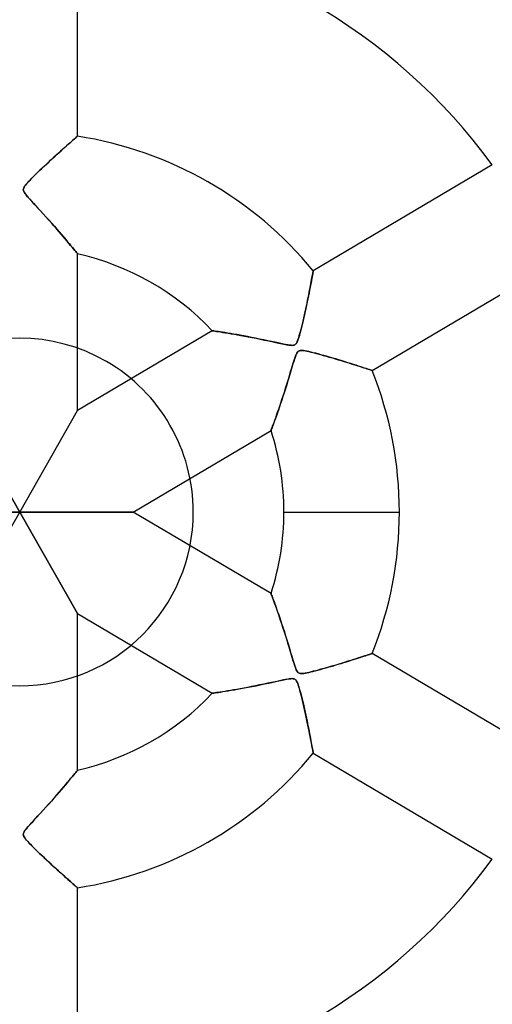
# Model space of a CAD drawing. Header units: millimetres. Extents: x -635 to 635, y -635 to 635.
# Tile 37 of 52: x 0 to 41, y -42 to 42. Entities that reach past the tile are written whole.
import ezdxf

# ---------------------------------------------------------------- set-up
doc = ezdxf.new("R2010")
doc.units = ezdxf.units.MM
doc.layers.add('HIDDEN', color=7, linetype='Continuous')
doc.layers.add('THICK', color=7, linetype='Continuous')

msp = doc.modelspace()

# ---------------------------------------------------------------- linework, layer by layer
at = {"layer": 'HIDDEN'}
for p, q in [((4.868, 32.318), (4.795, 32.255)), ((4.926, 32.368), (4.868, 32.318)), ((4.967, 32.403), (4.926, 32.368)), ((4.992, 32.425), (4.967, 32.403)), ((5, 32.432), (4.992, 32.425)), ((3.895, 31.467), (3.721, 31.313)), ((4.059, 31.612), (3.895, 31.467)), ((4.212, 31.747), (4.059, 31.612)), ((4.355, 31.872), (4.212, 31.747)), ((4.485, 31.986), (4.355, 31.872)), ((4.602, 32.088), (4.485, 31.986)), ((4.705, 32.178), (4.602, 32.088)), ((4.795, 32.255), (4.705, 32.178)), ((2.953, 30.619), (2.746, 30.429)), ((3.155, 30.803), (2.953, 30.619)), ((3.351, 30.98), (3.155, 30.803)), ((3.54, 31.15), (3.351, 30.98)), ((3.721, 31.313), (3.54, 31.15)), ((2.135, 29.86), (1.939, 29.675)), ((2.335, 30.048), (2.135, 29.86)), ((2.539, 30.238), (2.335, 30.048)), ((2.746, 30.429), (2.539, 30.238)), ((1.232, 28.99), (1.08, 28.838)), ((1.395, 29.15), (1.232, 28.99)), ((1.568, 29.319), (1.395, 29.15)), ((1.75, 29.494), (1.568, 29.319)), ((1.939, 29.675), (1.75, 29.494)), ((0.431, 28.115), (0.378, 28.03)), ((0.504, 28.213), (0.431, 28.115)), ((0.594, 28.322), (0.504, 28.213)), ((0.699, 28.44), (0.594, 28.322)), ((0.815, 28.565), (0.699, 28.44)), ((0.941, 28.696), (0.815, 28.565)), ((1.08, 28.838), (0.941, 28.696)), ((0.323, 27.888), (0.316, 27.821)), ((0.316, 27.821), (0.324, 27.753)), ((0.343, 27.956), (0.323, 27.888)), ((0.324, 27.753), (0.346, 27.681)), ((0.378, 28.03), (0.343, 27.956)), ((0.346, 27.681), (0.385, 27.602)), ((0.385, 27.602), (0.444, 27.509)), ((0.444, 27.509), (0.525, 27.401)), ((0.525, 27.401), (0.625, 27.279)), ((0.625, 27.279), (0.741, 27.144)), ((0.741, 27.144), (0.873, 26.998)), ((0.873, 26.998), (1.019, 26.837)), ((1.019, 26.837), (1.187, 26.655)), ((1.187, 26.655), (1.376, 26.45)), ((1.376, 26.45), (1.583, 26.226)), ((1.583, 26.226), (1.807, 25.983)), ((1.807, 25.983), (2.045, 25.723)), ((2.045, 25.723), (2.293, 25.451)), ((2.293, 25.451), (2.536, 25.181)), ((2.536, 25.181), (2.771, 24.918)), ((2.771, 24.918), (2.997, 24.662)), ((2.997, 24.662), (3.215, 24.414)), ((3.215, 24.414), (3.423, 24.175)), ((3.423, 24.175), (3.62, 23.946)), ((3.62, 23.946), (3.807, 23.727)), ((3.807, 23.727), (3.983, 23.52)), ((3.983, 23.52), (4.146, 23.325)), ((4.146, 23.325), (4.297, 23.144)), ((4.297, 23.144), (4.435, 22.977)), ((4.435, 22.977), (4.559, 22.826)), ((4.559, 22.826), (4.669, 22.691)), ((4.669, 22.691), (4.765, 22.573)), ((4.765, 22.573), (4.846, 22.473)), ((4.846, 22.473), (4.911, 22.392)), ((4.911, 22.392), (4.96, 22.331)), ((4.96, 22.331), (4.99, 22.294)), ((4.99, 22.294), (5, 22.281)), ((25.284, 20.337), (25.306, 20.457)), ((25.306, 20.457), (25.325, 20.562)), ((25.325, 20.562), (25.341, 20.65)), ((25.341, 20.65), (25.354, 20.721)), ((25.354, 20.721), (25.363, 20.772)), ((25.363, 20.772), (25.368, 20.803)), ((25.368, 20.803), (25.37, 20.813)), ((25.136, 19.546), (25.171, 19.726)), ((25.171, 19.726), (25.203, 19.897)), ((25.203, 19.897), (25.232, 20.056)), ((25.232, 20.056), (25.26, 20.203)), ((25.26, 20.203), (25.284, 20.337)), ((24.931, 18.512), (24.977, 18.736)), ((24.977, 18.736), (25.02, 18.952)), ((25.02, 18.952), (25.061, 19.159)), ((25.061, 19.159), (25.1, 19.357)), ((25.1, 19.357), (25.136, 19.546)), ((24.78, 17.79), (24.833, 18.038)), ((24.833, 18.038), (24.883, 18.279)), ((24.883, 18.279), (24.931, 18.512)), ((24.547, 16.74), (24.608, 17.006)), ((24.608, 17.006), (24.668, 17.274)), ((24.668, 17.274), (24.725, 17.535)), ((24.725, 17.535), (24.78, 17.79)), ((24.372, 16.005), (24.429, 16.238)), ((24.429, 16.238), (24.488, 16.484)), ((24.488, 16.484), (24.547, 16.74)), ((16.633, 15.646), (16.649, 15.643)), ((16.649, 15.643), (16.695, 15.637)), ((16.695, 15.637), (16.774, 15.626)), ((16.774, 15.626), (16.882, 15.61)), ((16.882, 15.61), (17.017, 15.59)), ((17.017, 15.59), (17.178, 15.566)), ((17.178, 15.566), (17.361, 15.538)), ((17.361, 15.538), (17.566, 15.506)), ((17.566, 15.506), (17.79, 15.471)), ((17.79, 15.471), (18.03, 15.432)), ((18.03, 15.432), (18.285, 15.389)), ((18.285, 15.389), (18.552, 15.344)), ((18.552, 15.344), (18.831, 15.295)), ((24.167, 15.224), (24.214, 15.393)), ((24.214, 15.393), (24.265, 15.581)), ((24.265, 15.581), (24.317, 15.785)), ((24.317, 15.785), (24.372, 16.005)), ((18.831, 15.295), (19.122, 15.242)), ((19.122, 15.242), (19.429, 15.186)), ((19.429, 15.186), (19.749, 15.125)), ((19.749, 15.125), (20.083, 15.06)), ((20.083, 15.06), (20.429, 14.992)), ((20.429, 14.992), (20.788, 14.919)), ((20.788, 14.919), (21.158, 14.842)), ((21.158, 14.842), (21.537, 14.762)), ((21.537, 14.762), (21.901, 14.684)), ((21.901, 14.684), (22.241, 14.61)), ((22.241, 14.61), (22.553, 14.543)), ((22.553, 14.543), (22.832, 14.486)), ((22.832, 14.486), (23.074, 14.439)), ((23.786, 14.434), (23.843, 14.476)), ((23.843, 14.476), (23.893, 14.532)), ((23.893, 14.532), (23.941, 14.606)), ((23.941, 14.606), (23.989, 14.703)), ((23.989, 14.703), (24.036, 14.816)), ((24.036, 14.816), (24.08, 14.941)), ((24.08, 14.941), (24.122, 15.074)), ((24.122, 15.074), (24.167, 15.224)), ((23.074, 14.439), (23.275, 14.406)), ((23.275, 14.406), (23.432, 14.387)), ((23.432, 14.387), (23.552, 14.382)), ((23.552, 14.382), (23.644, 14.388)), ((23.644, 14.388), (23.72, 14.405)), ((23.72, 14.405), (23.786, 14.434)), ((23.904, 13.621), (23.852, 13.496)), ((23.954, 13.719), (23.904, 13.621)), ((24.003, 13.793), (23.954, 13.719)), ((24.053, 13.849), (24.003, 13.793)), ((24.107, 13.89), (24.053, 13.849)), ((24.168, 13.918), (24.107, 13.89)), ((24.237, 13.936), (24.168, 13.918)), ((24.319, 13.943), (24.237, 13.936)), ((24.419, 13.941), (24.319, 13.943)), ((24.541, 13.928), (24.419, 13.941)), ((24.68, 13.906), (24.541, 13.928)), ((24.835, 13.876), (24.68, 13.906)), ((25.002, 13.839), (24.835, 13.876)), ((25.179, 13.797), (25.002, 13.839)), ((25.372, 13.75), (25.179, 13.797)), ((25.58, 13.697), (25.372, 13.75)), ((25.801, 13.638), (25.58, 13.697)), ((26.034, 13.575), (25.801, 13.638)), ((23.619, 12.784), (23.547, 12.547)), ((23.682, 12.992), (23.619, 12.784)), ((23.741, 13.179), (23.682, 12.992)), ((23.798, 13.348), (23.741, 13.179)), ((23.852, 13.496), (23.798, 13.348)), ((26.278, 13.508), (26.034, 13.575)), ((26.529, 13.437), (26.278, 13.508)), ((26.788, 13.363), (26.529, 13.437)), ((27.052, 13.286), (26.788, 13.363)), ((27.32, 13.207), (27.052, 13.286)), ((27.589, 13.126), (27.32, 13.207)), ((27.858, 13.045), (27.589, 13.126)), ((28.119, 12.964), (27.858, 13.045)), ((28.372, 12.886), (28.119, 12.964)), ((28.614, 12.81), (28.372, 12.886)), ((28.846, 12.736), (28.614, 12.81)), ((23.38, 11.987), (23.284, 11.671)), ((23.467, 12.28), (23.38, 11.987)), ((23.547, 12.547), (23.467, 12.28)), ((29.067, 12.666), (28.846, 12.736)), ((29.276, 12.598), (29.067, 12.666)), ((29.47, 12.535), (29.276, 12.598)), ((29.65, 12.476), (29.47, 12.535)), ((29.814, 12.422), (29.65, 12.476)), ((29.962, 12.373), (29.814, 12.422)), ((30.092, 12.33), (29.962, 12.373)), ((30.204, 12.292), (30.092, 12.33)), ((30.296, 12.261), (30.204, 12.292)), ((30.368, 12.237), (30.296, 12.261)), ((30.419, 12.219), (30.368, 12.237)), ((30.45, 12.209), (30.419, 12.219)), ((30.461, 12.205), (30.45, 12.209)), ((23.182, 11.334), (23.074, 10.982)), ((23.284, 11.671), (23.182, 11.334)), ((22.859, 10.299), (22.754, 9.974)), ((22.965, 10.636), (22.859, 10.299)), ((23.074, 10.982), (22.965, 10.636)), ((22.551, 9.36), (22.454, 9.073)), ((22.651, 9.661), (22.551, 9.36)), ((22.754, 9.974), (22.651, 9.661)), ((0, 0), (-5, 8.766)), ((0, 0), (5, 8.766)), ((22.272, 8.545), (22.188, 8.305)), ((22.361, 8.801), (22.272, 8.545)), ((22.454, 9.073), (22.361, 8.801)), ((21.968, 7.695), (21.908, 7.532)), ((22.035, 7.879), (21.968, 7.695)), ((22.108, 8.083), (22.035, 7.879)), ((22.188, 8.305), (22.108, 8.083)), ((21.729, 7.053), (21.723, 7.038)), ((21.746, 7.098), (21.729, 7.053)), ((21.773, 7.171), (21.746, 7.098)), ((21.81, 7.268), (21.773, 7.171)), ((21.855, 7.389), (21.81, 7.268)), ((21.908, 7.532), (21.855, 7.389)), ((0, 0), (-9.822, 0)), ((-5, -8.766), (0, 0)), ((0, 0), (5, -8.766)), ((0, 0), (9.822, 0)), ((22.835, 0), (32.815, 0)), ((15, 0), (15, 0)), ((21.723, -7.038), (21.729, -7.053)), ((21.729, -7.053), (21.746, -7.097)), ((21.746, -7.097), (21.774, -7.171)), ((21.774, -7.171), (21.812, -7.273)), ((21.812, -7.273), (21.86, -7.402)), ((21.86, -7.402), (21.916, -7.554)), ((21.916, -7.554), (21.98, -7.728)), ((21.98, -7.728), (22.051, -7.923)), ((22.051, -7.923), (22.128, -8.136)), ((22.128, -8.136), (22.209, -8.365)), ((22.209, -8.365), (22.295, -8.609)), ((22.295, -8.609), (22.383, -8.866)), ((22.383, -8.866), (22.475, -9.133)), ((22.475, -9.133), (22.569, -9.414)), ((22.569, -9.414), (22.667, -9.71)), ((22.667, -9.71), (22.768, -10.02)), ((22.768, -10.02), (22.873, -10.343)), ((22.873, -10.343), (22.979, -10.68)), ((22.979, -10.68), (23.088, -11.029)), ((23.088, -11.029), (23.199, -11.391)), ((23.199, -11.391), (23.312, -11.761)), ((23.312, -11.761), (23.419, -12.118)), ((23.419, -12.118), (23.518, -12.452)), ((23.518, -12.452), (23.61, -12.757)), ((28.661, -12.795), (28.862, -12.731)), ((28.862, -12.731), (29.054, -12.67)), ((29.054, -12.67), (29.238, -12.611)), ((29.238, -12.611), (29.412, -12.554)), ((29.412, -12.554), (29.577, -12.5)), ((29.577, -12.5), (29.731, -12.449)), ((29.731, -12.449), (29.873, -12.403)), ((29.873, -12.403), (30.002, -12.36)), ((30.002, -12.36), (30.118, -12.321)), ((30.118, -12.321), (30.219, -12.287)), ((30.219, -12.287), (30.304, -12.258)), ((30.304, -12.258), (30.372, -12.235)), ((30.372, -12.235), (30.421, -12.219)), ((30.421, -12.219), (30.451, -12.209)), ((30.451, -12.209), (30.461, -12.205)), ((23.61, -12.757), (23.693, -13.029)), ((23.693, -13.029), (23.769, -13.264)), ((23.769, -13.264), (23.837, -13.456)), ((23.837, -13.456), (23.896, -13.603)), ((25.767, -13.647), (25.998, -13.585)), ((25.998, -13.585), (26.242, -13.518)), ((26.242, -13.518), (26.495, -13.446)), ((26.495, -13.446), (26.757, -13.371)), ((26.757, -13.371), (27.021, -13.295)), ((27.021, -13.295), (27.278, -13.219)), ((27.278, -13.219), (27.528, -13.145)), ((27.528, -13.145), (27.771, -13.071)), ((27.771, -13.071), (28.006, -13)), ((28.006, -13), (28.233, -12.929)), ((28.233, -12.929), (28.451, -12.861)), ((28.451, -12.861), (28.661, -12.795)), ((23.162, -14.424), (22.987, -14.456)), ((23.318, -14.4), (23.162, -14.424)), ((23.452, -14.386), (23.318, -14.4)), ((23.562, -14.382), (23.452, -14.386)), ((23.65, -14.389), (23.562, -14.382)), ((23.723, -14.406), (23.65, -14.389)), ((23.785, -14.434), (23.723, -14.406)), ((23.84, -14.474), (23.785, -14.434)), ((23.896, -13.603), (23.949, -13.71)), ((23.949, -13.71), (23.999, -13.788)), ((23.999, -13.788), (24.051, -13.847)), ((24.051, -13.847), (24.108, -13.89)), ((24.108, -13.89), (24.172, -13.919)), ((24.172, -13.919), (24.245, -13.937)), ((24.245, -13.937), (24.333, -13.943)), ((24.333, -13.943), (24.441, -13.939)), ((24.441, -13.939), (24.563, -13.925)), ((24.563, -13.925), (24.693, -13.903)), ((24.693, -13.903), (24.83, -13.876)), ((24.83, -13.876), (24.983, -13.843)), ((24.983, -13.843), (25.154, -13.803)), ((25.154, -13.803), (25.343, -13.757)), ((25.343, -13.757), (25.548, -13.705)), ((25.548, -13.705), (25.767, -13.647)), ((19.066, -15.252), (18.768, -15.306)), ((19.378, -15.195), (19.066, -15.252)), ((19.702, -15.134), (19.378, -15.195)), ((20.038, -15.069), (19.702, -15.134)), ((20.384, -15.001), (20.038, -15.069)), ((20.739, -14.929), (20.384, -15.001)), ((21.1, -14.855), (20.739, -14.929)), ((21.445, -14.782), (21.1, -14.855)), ((21.768, -14.713), (21.445, -14.782)), ((22.066, -14.648), (21.768, -14.713)), ((22.338, -14.59), (22.066, -14.648)), ((22.581, -14.538), (22.338, -14.59)), ((22.794, -14.494), (22.581, -14.538)), ((22.987, -14.456), (22.794, -14.494)), ((23.888, -14.526), (23.84, -14.474)), ((23.934, -14.594), (23.888, -14.526)), ((23.98, -14.683), (23.934, -14.594)), ((24.028, -14.795), (23.98, -14.683)), ((24.075, -14.929), (24.028, -14.795)), ((24.124, -15.078), (24.075, -14.929)), ((24.172, -15.242), (24.124, -15.078)), ((24.221, -15.418), (24.172, -15.242)), ((16.649, -15.643), (16.633, -15.646)), ((16.697, -15.637), (16.649, -15.643)), ((16.773, -15.626), (16.697, -15.637)), ((16.876, -15.611), (16.773, -15.626)), ((17.004, -15.592), (16.876, -15.611)), ((17.154, -15.57), (17.004, -15.592)), ((17.327, -15.544), (17.154, -15.57)), ((17.52, -15.514), (17.327, -15.544)), ((17.734, -15.48), (17.52, -15.514)), ((17.967, -15.442), (17.734, -15.48)), ((18.217, -15.401), (17.967, -15.442)), ((18.485, -15.355), (18.217, -15.401)), ((18.768, -15.306), (18.485, -15.355)), ((24.272, -15.609), (24.221, -15.418)), ((24.325, -15.817), (24.272, -15.609)), ((24.381, -16.039), (24.325, -15.817)), ((24.438, -16.274), (24.381, -16.039)), ((24.496, -16.52), (24.438, -16.274)), ((24.555, -16.775), (24.496, -16.52)), ((24.615, -17.037), (24.555, -16.775)), ((24.675, -17.306), (24.615, -17.037)), ((24.735, -17.578), (24.675, -17.306)), ((24.794, -17.853), (24.735, -17.578)), ((24.852, -18.128), (24.794, -17.853)), ((24.907, -18.395), (24.852, -18.128)), ((24.96, -18.654), (24.907, -18.395)), ((25.01, -18.904), (24.96, -18.654)), ((25.058, -19.143), (25.01, -18.904)), ((25.102, -19.37), (25.058, -19.143)), ((25.144, -19.585), (25.102, -19.37)), ((25.182, -19.786), (25.144, -19.585)), ((25.217, -19.973), (25.182, -19.786)), ((25.249, -20.142), (25.217, -19.973)), ((25.277, -20.295), (25.249, -20.142)), ((25.301, -20.43), (25.277, -20.295)), ((25.322, -20.546), (25.301, -20.43)), ((25.34, -20.642), (25.322, -20.546)), ((25.353, -20.716), (25.34, -20.642)), ((25.363, -20.77), (25.353, -20.716)), ((25.368, -20.802), (25.363, -20.77)), ((25.37, -20.813), (25.368, -20.802)), ((4.537, -22.853), (4.405, -23.013)), ((4.654, -22.709), (4.537, -22.853)), ((4.757, -22.583), (4.654, -22.709)), ((4.843, -22.477), (4.757, -22.583)), ((4.911, -22.392), (4.843, -22.477)), ((4.961, -22.33), (4.911, -22.392)), ((4.99, -22.293), (4.961, -22.33)), ((5, -22.281), (4.99, -22.293)), ((3.763, -23.779), (3.579, -23.994)), ((3.939, -23.572), (3.763, -23.779)), ((4.105, -23.375), (3.939, -23.572)), ((4.261, -23.188), (4.105, -23.375)), ((4.405, -23.013), (4.261, -23.188)), ((3.181, -24.453), (2.966, -24.698)), ((3.386, -24.218), (3.181, -24.453)), ((3.579, -23.994), (3.386, -24.218)), ((2.259, -25.487), (2.005, -25.767)), ((2.505, -25.216), (2.259, -25.487)), ((2.74, -24.953), (2.505, -25.216)), ((2.966, -24.698), (2.74, -24.953)), ((1.49, -26.326), (1.254, -26.581)), ((1.743, -26.052), (1.49, -26.326)), ((2.005, -25.767), (1.743, -26.052)), ((0.846, -27.026), (0.683, -27.211)), ((1.038, -26.816), (0.846, -27.026)), ((1.254, -26.581), (1.038, -26.816)), ((0.324, -27.75), (0.316, -27.821)), ((0.316, -27.821), (0.323, -27.891)), ((0.323, -27.891), (0.346, -27.963)), ((0.349, -27.675), (0.324, -27.75)), ((0.346, -27.963), (0.385, -28.042)), ((0.39, -27.593), (0.349, -27.675)), ((0.385, -28.042), (0.444, -28.133)), ((0.456, -27.493), (0.39, -27.593)), ((0.552, -27.367), (0.456, -27.493)), ((0.683, -27.211), (0.552, -27.367)), ((0.444, -28.133), (0.518, -28.23)), ((0.518, -28.23), (0.603, -28.332)), ((0.603, -28.332), (0.696, -28.436)), ((0.696, -28.436), (0.802, -28.551)), ((0.802, -28.551), (0.924, -28.678)), ((0.924, -28.678), (1.059, -28.817)), ((1.059, -28.817), (1.208, -28.966)), ((1.208, -28.966), (1.369, -29.125)), ((1.369, -29.125), (1.541, -29.293)), ((1.541, -29.293), (1.723, -29.468)), ((1.723, -29.468), (1.913, -29.65)), ((1.913, -29.65), (2.111, -29.838)), ((2.111, -29.838), (2.311, -30.026)), ((2.311, -30.026), (2.507, -30.208)), ((2.507, -30.208), (2.699, -30.386)), ((2.699, -30.386), (2.885, -30.557)), ((2.885, -30.557), (3.067, -30.723)), ((3.067, -30.723), (3.243, -30.883)), ((3.243, -30.883), (3.413, -31.036)), ((3.413, -31.036), (3.577, -31.183)), ((3.577, -31.183), (3.734, -31.324)), ((3.734, -31.324), (3.885, -31.458)), ((3.885, -31.458), (4.029, -31.586)), ((4.029, -31.586), (4.167, -31.707)), ((4.167, -31.707), (4.297, -31.821)), ((4.297, -31.821), (4.418, -31.928)), ((4.418, -31.928), (4.531, -32.026)), ((4.531, -32.026), (4.634, -32.116)), ((4.634, -32.116), (4.726, -32.196)), ((4.726, -32.196), (4.807, -32.265)), ((4.807, -32.265), (4.875, -32.324)), ((4.875, -32.324), (4.929, -32.371)), ((4.929, -32.371), (4.968, -32.405)), ((4.968, -32.405), (4.992, -32.425)), ((4.992, -32.425), (5, -32.432))]:
    msp.add_line(p, q, dxfattribs=at)
for radius, start, end in [(556.5, 0, 179.99998), (552.5, 0, 180.00002), (500, 0, 179.99998), (222.6, 0, 180.00002), (202.448, 89.99998, 270.00002), (202.448, 270.00002, 89.99998), (194.775, 89.99998, 179.99998), (194.775, 0, 89.99998), (15, 0, 180.00002), (556.5, 179.99998, 0), (500, 179.99998, 0), (194.775, 179.99998, 270.00002), (194.775, 270.00002, 0), (552.5, 180.00002, 0), (222.6, 180.00002, 0), (15, 180.00002, 0)]:
    msp.add_arc((0, 0), radius, start, end, dxfattribs=at)
at = {"layer": 'THICK'}
for p, q in [((5, 32.432), (5, 50.413)), ((4.807, 32.265), (4.875, 32.324)), ((4.875, 32.324), (4.929, 32.371)), ((4.929, 32.371), (4.968, 32.405)), ((4.968, 32.405), (4.992, 32.425)), ((4.992, 32.425), (5, 32.432)), ((3.734, 31.324), (3.885, 31.458)), ((3.885, 31.458), (4.029, 31.586)), ((4.029, 31.586), (4.167, 31.707)), ((4.167, 31.707), (4.297, 31.821)), ((4.297, 31.821), (4.418, 31.928)), ((4.418, 31.928), (4.531, 32.026)), ((4.531, 32.026), (4.634, 32.116)), ((4.634, 32.116), (4.726, 32.196)), ((4.726, 32.196), (4.807, 32.265)), ((2.885, 30.557), (3.067, 30.723)), ((3.067, 30.723), (3.243, 30.883)), ((3.243, 30.883), (3.413, 31.036)), ((3.413, 31.036), (3.577, 31.183)), ((3.577, 31.183), (3.734, 31.324)), ((1.913, 29.65), (2.111, 29.838)), ((2.111, 29.838), (2.311, 30.026)), ((2.311, 30.026), (2.507, 30.208)), ((2.507, 30.208), (2.699, 30.386)), ((2.699, 30.386), (2.885, 30.557)), ((40.847, 29.966), (25.37, 20.813)), ((1.059, 28.817), (1.208, 28.966)), ((1.208, 28.966), (1.369, 29.125)), ((1.369, 29.125), (1.541, 29.293)), ((1.541, 29.293), (1.723, 29.468)), ((1.723, 29.468), (1.913, 29.65)), ((0.385, 28.042), (0.444, 28.133)), ((0.444, 28.133), (0.518, 28.23)), ((0.518, 28.23), (0.603, 28.332)), ((0.603, 28.332), (0.696, 28.436)), ((0.696, 28.436), (0.802, 28.551)), ((0.802, 28.551), (0.924, 28.678)), ((0.924, 28.678), (1.059, 28.817)), ((0.316, 27.821), (0.323, 27.891)), ((0.324, 27.75), (0.316, 27.821)), ((0.323, 27.891), (0.346, 27.963)), ((0.349, 27.675), (0.324, 27.75)), ((0.346, 27.963), (0.385, 28.042)), ((0.39, 27.593), (0.349, 27.675)), ((0.456, 27.493), (0.39, 27.593)), ((0.552, 27.367), (0.456, 27.493)), ((0.683, 27.211), (0.552, 27.367)), ((0.846, 27.026), (0.683, 27.211)), ((1.038, 26.816), (0.846, 27.026)), ((1.254, 26.581), (1.038, 26.816)), ((1.49, 26.326), (1.254, 26.581)), ((1.743, 26.052), (1.49, 26.326)), ((2.005, 25.767), (1.743, 26.052)), ((2.259, 25.487), (2.005, 25.767)), ((2.505, 25.216), (2.259, 25.487)), ((2.74, 24.953), (2.505, 25.216)), ((2.966, 24.698), (2.74, 24.953)), ((3.181, 24.453), (2.966, 24.698)), ((3.386, 24.218), (3.181, 24.453)), ((3.579, 23.994), (3.386, 24.218)), ((3.763, 23.779), (3.579, 23.994)), ((3.939, 23.572), (3.763, 23.779)), ((4.105, 23.375), (3.939, 23.572)), ((4.261, 23.188), (4.105, 23.375)), ((4.405, 23.013), (4.261, 23.188)), ((4.537, 22.853), (4.405, 23.013)), ((4.654, 22.709), (4.537, 22.853)), ((4.757, 22.583), (4.654, 22.709)), ((4.843, 22.477), (4.757, 22.583)), ((4.911, 22.392), (4.843, 22.477)), ((4.961, 22.33), (4.911, 22.392)), ((4.99, 22.293), (4.961, 22.33)), ((5, 22.281), (4.99, 22.293)), ((5, 8.766), (5, 22.281)), ((30.461, 12.205), (45.937, 21.358)), ((25.301, 20.43), (25.277, 20.295)), ((25.322, 20.546), (25.301, 20.43)), ((25.34, 20.642), (25.322, 20.546)), ((25.353, 20.716), (25.34, 20.642)), ((25.363, 20.77), (25.353, 20.716)), ((25.368, 20.802), (25.363, 20.77)), ((25.37, 20.813), (25.368, 20.802)), ((25.144, 19.585), (25.102, 19.37)), ((25.182, 19.786), (25.144, 19.585)), ((25.217, 19.973), (25.182, 19.786)), ((25.249, 20.142), (25.217, 19.973)), ((25.277, 20.295), (25.249, 20.142)), ((25.01, 18.904), (24.96, 18.654)), ((25.058, 19.143), (25.01, 18.904)), ((25.102, 19.37), (25.058, 19.143)), ((24.794, 17.853), (24.735, 17.578)), ((24.852, 18.128), (24.794, 17.853)), ((24.907, 18.395), (24.852, 18.128)), ((24.96, 18.654), (24.907, 18.395)), ((24.615, 17.037), (24.555, 16.775)), ((24.675, 17.306), (24.615, 17.037)), ((24.735, 17.578), (24.675, 17.306)), ((24.438, 16.274), (24.381, 16.039)), ((24.496, 16.52), (24.438, 16.274)), ((24.555, 16.775), (24.496, 16.52)), ((16.633, 15.646), (5, 8.766)), ((16.649, 15.643), (16.633, 15.646)), ((16.697, 15.637), (16.649, 15.643)), ((16.773, 15.626), (16.697, 15.637)), ((16.876, 15.611), (16.773, 15.626)), ((17.004, 15.592), (16.876, 15.611)), ((17.154, 15.57), (17.004, 15.592)), ((17.327, 15.544), (17.154, 15.57)), ((17.52, 15.514), (17.327, 15.544)), ((17.734, 15.48), (17.52, 15.514)), ((17.967, 15.442), (17.734, 15.48)), ((18.217, 15.401), (17.967, 15.442)), ((18.485, 15.355), (18.217, 15.401)), ((18.768, 15.306), (18.485, 15.355)), ((19.066, 15.252), (18.768, 15.306)), ((24.221, 15.418), (24.172, 15.242)), ((24.272, 15.609), (24.221, 15.418)), ((24.325, 15.817), (24.272, 15.609)), ((24.381, 16.039), (24.325, 15.817)), ((19.378, 15.195), (19.066, 15.252)), ((19.702, 15.134), (19.378, 15.195)), ((20.038, 15.069), (19.702, 15.134)), ((20.384, 15.001), (20.038, 15.069)), ((20.739, 14.929), (20.384, 15.001)), ((21.1, 14.855), (20.739, 14.929)), ((21.445, 14.782), (21.1, 14.855)), ((21.768, 14.713), (21.445, 14.782)), ((22.066, 14.648), (21.768, 14.713)), ((22.338, 14.59), (22.066, 14.648)), ((22.581, 14.538), (22.338, 14.59)), ((22.794, 14.494), (22.581, 14.538)), ((22.987, 14.456), (22.794, 14.494)), ((23.162, 14.424), (22.987, 14.456)), ((23.84, 14.474), (23.785, 14.434)), ((23.888, 14.526), (23.84, 14.474)), ((23.934, 14.594), (23.888, 14.526)), ((23.98, 14.683), (23.934, 14.594)), ((24.028, 14.795), (23.98, 14.683)), ((24.075, 14.929), (24.028, 14.795)), ((24.124, 15.078), (24.075, 14.929)), ((24.172, 15.242), (24.124, 15.078)), ((23.318, 14.4), (23.162, 14.424)), ((23.452, 14.386), (23.318, 14.4)), ((23.562, 14.382), (23.452, 14.386)), ((23.65, 14.389), (23.562, 14.382)), ((23.723, 14.406), (23.65, 14.389)), ((23.785, 14.434), (23.723, 14.406)), ((23.837, 13.456), (23.896, 13.603)), ((23.896, 13.603), (23.949, 13.71)), ((23.949, 13.71), (23.999, 13.788)), ((23.999, 13.788), (24.051, 13.847)), ((24.051, 13.847), (24.108, 13.89)), ((24.108, 13.89), (24.172, 13.919)), ((24.172, 13.919), (24.245, 13.937)), ((24.245, 13.937), (24.333, 13.943)), ((24.333, 13.943), (24.441, 13.939)), ((24.441, 13.939), (24.563, 13.925)), ((24.563, 13.925), (24.693, 13.903)), ((24.693, 13.903), (24.83, 13.876)), ((24.83, 13.876), (24.983, 13.843)), ((24.983, 13.843), (25.154, 13.803)), ((25.154, 13.803), (25.343, 13.757)), ((25.343, 13.757), (25.548, 13.705)), ((25.548, 13.705), (25.767, 13.647)), ((25.767, 13.647), (25.998, 13.585)), ((23.518, 12.452), (23.61, 12.757)), ((23.61, 12.757), (23.693, 13.029)), ((23.693, 13.029), (23.769, 13.264)), ((23.769, 13.264), (23.837, 13.456)), ((25.998, 13.585), (26.242, 13.518)), ((26.242, 13.518), (26.495, 13.446)), ((26.495, 13.446), (26.757, 13.371)), ((26.757, 13.371), (27.021, 13.295)), ((27.021, 13.295), (27.278, 13.219)), ((27.278, 13.219), (27.528, 13.145)), ((27.528, 13.145), (27.771, 13.071)), ((27.771, 13.071), (28.006, 13)), ((28.006, 13), (28.233, 12.929)), ((28.233, 12.929), (28.451, 12.861)), ((28.451, 12.861), (28.661, 12.795)), ((28.661, 12.795), (28.862, 12.731)), ((23.312, 11.761), (23.419, 12.118)), ((23.419, 12.118), (23.518, 12.452)), ((28.862, 12.731), (29.054, 12.67)), ((29.054, 12.67), (29.238, 12.611)), ((29.238, 12.611), (29.412, 12.554)), ((29.412, 12.554), (29.577, 12.5)), ((29.577, 12.5), (29.731, 12.449)), ((29.731, 12.449), (29.873, 12.403)), ((29.873, 12.403), (30.002, 12.36)), ((30.002, 12.36), (30.118, 12.321)), ((30.118, 12.321), (30.219, 12.287)), ((30.219, 12.287), (30.304, 12.258)), ((30.304, 12.258), (30.372, 12.235)), ((30.372, 12.235), (30.421, 12.219)), ((30.421, 12.219), (30.451, 12.209)), ((30.451, 12.209), (30.461, 12.205)), ((23.088, 11.029), (23.199, 11.391)), ((23.199, 11.391), (23.312, 11.761)), ((22.768, 10.02), (22.873, 10.343)), ((22.873, 10.343), (22.979, 10.68)), ((22.979, 10.68), (23.088, 11.029)), ((22.475, 9.133), (22.569, 9.414)), ((22.569, 9.414), (22.667, 9.71)), ((22.667, 9.71), (22.768, 10.02)), ((-5, 8.766), (0, 0)), ((0, 0), (5, 8.766)), ((22.209, 8.365), (22.295, 8.609)), ((22.295, 8.609), (22.383, 8.866)), ((22.383, 8.866), (22.475, 9.133)), ((21.916, 7.554), (21.98, 7.728)), ((21.98, 7.728), (22.051, 7.923)), ((22.051, 7.923), (22.128, 8.136)), ((22.128, 8.136), (22.209, 8.365)), ((9.822, 0), (21.723, 7.038)), ((21.723, 7.038), (21.729, 7.053)), ((21.729, 7.053), (21.746, 7.097)), ((21.746, 7.097), (21.774, 7.171)), ((21.774, 7.171), (21.812, 7.273)), ((21.812, 7.273), (21.86, 7.402)), ((21.86, 7.402), (21.916, 7.554)), ((-9.822, 0), (0, 0)), ((-5, -8.766), (0, 0)), ((9.822, 0), (0, 0)), ((5, -8.766), (0, 0)), ((21.723, -7.038), (9.822, 0)), ((22.835, 0), (32.815, 0)), ((21.729, -7.053), (21.723, -7.038)), ((21.746, -7.098), (21.729, -7.053)), ((21.773, -7.171), (21.746, -7.098)), ((21.81, -7.268), (21.773, -7.171)), ((21.855, -7.389), (21.81, -7.268)), ((21.908, -7.532), (21.855, -7.389)), ((21.968, -7.695), (21.908, -7.532)), ((22.035, -7.879), (21.968, -7.695)), ((22.108, -8.083), (22.035, -7.879)), ((22.188, -8.305), (22.108, -8.083)), ((22.272, -8.545), (22.188, -8.305)), ((5, -8.766), (16.633, -15.646)), ((5, -22.281), (5, -8.766)), ((22.361, -8.801), (22.272, -8.545)), ((22.454, -9.073), (22.361, -8.801)), ((22.551, -9.36), (22.454, -9.073)), ((22.651, -9.661), (22.551, -9.36)), ((22.754, -9.974), (22.651, -9.661)), ((22.859, -10.299), (22.754, -9.974)), ((22.965, -10.636), (22.859, -10.299)), ((23.074, -10.982), (22.965, -10.636)), ((23.182, -11.334), (23.074, -10.982)), ((23.284, -11.671), (23.182, -11.334)), ((23.38, -11.987), (23.284, -11.671)), ((23.467, -12.28), (23.38, -11.987)), ((23.547, -12.547), (23.467, -12.28)), ((23.619, -12.784), (23.547, -12.547)), ((28.846, -12.736), (28.614, -12.81)), ((29.067, -12.666), (28.846, -12.736)), ((29.276, -12.598), (29.067, -12.666)), ((29.47, -12.535), (29.276, -12.598)), ((29.65, -12.476), (29.47, -12.535)), ((29.814, -12.422), (29.65, -12.476)), ((29.962, -12.373), (29.814, -12.422)), ((30.092, -12.33), (29.962, -12.373)), ((30.204, -12.292), (30.092, -12.33)), ((30.296, -12.261), (30.204, -12.292)), ((30.368, -12.237), (30.296, -12.261)), ((30.419, -12.219), (30.368, -12.237)), ((30.45, -12.209), (30.419, -12.219)), ((30.461, -12.205), (30.45, -12.209)), ((45.937, -21.358), (30.461, -12.205)), ((23.682, -12.992), (23.619, -12.784)), ((23.741, -13.179), (23.682, -12.992)), ((23.798, -13.348), (23.741, -13.179)), ((23.852, -13.496), (23.798, -13.348)), ((23.904, -13.621), (23.852, -13.496)), ((26.034, -13.575), (25.801, -13.638)), ((26.278, -13.508), (26.034, -13.575)), ((26.529, -13.437), (26.278, -13.508)), ((26.788, -13.363), (26.529, -13.437)), ((27.052, -13.286), (26.788, -13.363)), ((27.32, -13.207), (27.052, -13.286)), ((27.589, -13.126), (27.32, -13.207)), ((27.858, -13.045), (27.589, -13.126)), ((28.119, -12.964), (27.858, -13.045)), ((28.372, -12.886), (28.119, -12.964)), ((28.614, -12.81), (28.372, -12.886)), ((22.832, -14.486), (23.074, -14.439)), ((23.074, -14.439), (23.275, -14.406)), ((23.275, -14.406), (23.432, -14.387)), ((23.432, -14.387), (23.552, -14.382)), ((23.552, -14.382), (23.644, -14.388)), ((23.644, -14.388), (23.72, -14.405)), ((23.72, -14.405), (23.786, -14.434)), ((23.786, -14.434), (23.843, -14.476)), ((23.954, -13.719), (23.904, -13.621)), ((24.003, -13.793), (23.954, -13.719)), ((24.053, -13.849), (24.003, -13.793)), ((24.107, -13.89), (24.053, -13.849)), ((24.168, -13.918), (24.107, -13.89)), ((24.237, -13.936), (24.168, -13.918)), ((24.319, -13.943), (24.237, -13.936)), ((24.419, -13.941), (24.319, -13.943)), ((24.541, -13.928), (24.419, -13.941)), ((24.68, -13.906), (24.541, -13.928)), ((24.835, -13.876), (24.68, -13.906)), ((25.002, -13.839), (24.835, -13.876)), ((25.179, -13.797), (25.002, -13.839)), ((25.372, -13.75), (25.179, -13.797)), ((25.58, -13.697), (25.372, -13.75)), ((25.801, -13.638), (25.58, -13.697)), ((18.552, -15.344), (18.831, -15.295)), ((18.831, -15.295), (19.122, -15.242)), ((19.122, -15.242), (19.429, -15.186)), ((19.429, -15.186), (19.749, -15.125)), ((19.749, -15.125), (20.083, -15.06)), ((20.083, -15.06), (20.429, -14.992)), ((20.429, -14.992), (20.788, -14.919)), ((20.788, -14.919), (21.158, -14.842)), ((21.158, -14.842), (21.537, -14.762)), ((21.537, -14.762), (21.901, -14.684)), ((21.901, -14.684), (22.241, -14.61)), ((22.241, -14.61), (22.553, -14.543)), ((22.553, -14.543), (22.832, -14.486)), ((23.843, -14.476), (23.893, -14.532)), ((23.893, -14.532), (23.941, -14.606)), ((23.941, -14.606), (23.989, -14.703)), ((23.989, -14.703), (24.036, -14.816)), ((24.036, -14.816), (24.08, -14.941)), ((24.08, -14.941), (24.122, -15.074)), ((24.122, -15.074), (24.167, -15.224)), ((24.167, -15.224), (24.214, -15.393)), ((16.633, -15.646), (16.649, -15.643)), ((16.649, -15.643), (16.695, -15.637)), ((16.695, -15.637), (16.774, -15.626)), ((16.774, -15.626), (16.882, -15.61)), ((16.882, -15.61), (17.017, -15.59)), ((17.017, -15.59), (17.178, -15.566)), ((17.178, -15.566), (17.361, -15.538)), ((17.361, -15.538), (17.566, -15.506)), ((17.566, -15.506), (17.79, -15.471)), ((17.79, -15.471), (18.03, -15.432)), ((18.03, -15.432), (18.285, -15.389)), ((18.285, -15.389), (18.552, -15.344)), ((24.214, -15.393), (24.265, -15.581)), ((24.265, -15.581), (24.317, -15.785)), ((24.317, -15.785), (24.372, -16.005)), ((24.372, -16.005), (24.429, -16.238)), ((24.429, -16.238), (24.488, -16.484)), ((24.488, -16.484), (24.547, -16.74)), ((24.547, -16.74), (24.608, -17.006)), ((24.608, -17.006), (24.668, -17.274)), ((24.668, -17.274), (24.725, -17.535)), ((24.725, -17.535), (24.78, -17.79)), ((24.78, -17.79), (24.833, -18.038)), ((24.833, -18.038), (24.883, -18.279)), ((24.883, -18.279), (24.931, -18.512)), ((24.931, -18.512), (24.977, -18.736)), ((24.977, -18.736), (25.02, -18.952)), ((25.02, -18.952), (25.061, -19.159)), ((25.061, -19.159), (25.1, -19.357)), ((25.1, -19.357), (25.136, -19.546)), ((25.136, -19.546), (25.171, -19.726)), ((25.171, -19.726), (25.203, -19.897)), ((25.203, -19.897), (25.232, -20.056)), ((25.232, -20.056), (25.26, -20.203)), ((25.26, -20.203), (25.284, -20.337)), ((25.284, -20.337), (25.306, -20.457)), ((25.306, -20.457), (25.325, -20.562)), ((25.325, -20.562), (25.341, -20.65)), ((25.341, -20.65), (25.354, -20.721)), ((25.354, -20.721), (25.363, -20.772)), ((25.363, -20.772), (25.368, -20.803)), ((25.368, -20.803), (25.37, -20.813)), ((25.37, -20.813), (40.847, -29.966)), ((4.435, -22.977), (4.559, -22.826)), ((4.559, -22.826), (4.669, -22.691)), ((4.669, -22.691), (4.765, -22.573)), ((4.765, -22.573), (4.846, -22.473)), ((4.846, -22.473), (4.911, -22.392)), ((4.911, -22.392), (4.96, -22.331)), ((4.96, -22.331), (4.99, -22.294)), ((4.99, -22.294), (5, -22.281)), ((3.62, -23.946), (3.807, -23.727)), ((3.807, -23.727), (3.983, -23.52)), ((3.983, -23.52), (4.146, -23.325)), ((4.146, -23.325), (4.297, -23.144)), ((4.297, -23.144), (4.435, -22.977)), ((2.997, -24.662), (3.215, -24.414)), ((3.215, -24.414), (3.423, -24.175)), ((3.423, -24.175), (3.62, -23.946)), ((2.045, -25.723), (2.293, -25.451)), ((2.293, -25.451), (2.536, -25.181)), ((2.536, -25.181), (2.771, -24.918)), ((2.771, -24.918), (2.997, -24.662)), ((1.376, -26.45), (1.583, -26.226)), ((1.583, -26.226), (1.807, -25.983)), ((1.807, -25.983), (2.045, -25.723)), ((0.625, -27.279), (0.741, -27.144)), ((0.741, -27.144), (0.873, -26.998)), ((0.873, -26.998), (1.019, -26.837)), ((1.019, -26.837), (1.187, -26.655)), ((1.187, -26.655), (1.376, -26.45)), ((0.316, -27.821), (0.324, -27.753)), ((0.323, -27.888), (0.316, -27.821)), ((0.343, -27.956), (0.323, -27.888)), ((0.324, -27.753), (0.346, -27.681)), ((0.378, -28.03), (0.343, -27.956)), ((0.346, -27.681), (0.385, -27.602)), ((0.431, -28.115), (0.378, -28.03)), ((0.385, -27.602), (0.444, -27.509)), ((0.444, -27.509), (0.525, -27.401)), ((0.525, -27.401), (0.625, -27.279)), ((0.504, -28.213), (0.431, -28.115)), ((0.594, -28.322), (0.504, -28.213)), ((0.699, -28.44), (0.594, -28.322)), ((0.815, -28.565), (0.699, -28.44)), ((0.941, -28.696), (0.815, -28.565)), ((1.08, -28.838), (0.941, -28.696)), ((1.232, -28.99), (1.08, -28.838)), ((1.395, -29.15), (1.232, -28.99)), ((1.568, -29.319), (1.395, -29.15)), ((1.75, -29.494), (1.568, -29.319)), ((1.939, -29.675), (1.75, -29.494)), ((2.135, -29.86), (1.939, -29.675)), ((2.335, -30.048), (2.135, -29.86)), ((2.539, -30.238), (2.335, -30.048)), ((2.746, -30.429), (2.539, -30.238)), ((2.953, -30.619), (2.746, -30.429)), ((3.155, -30.803), (2.953, -30.619)), ((3.351, -30.98), (3.155, -30.803)), ((3.54, -31.15), (3.351, -30.98)), ((3.721, -31.313), (3.54, -31.15)), ((3.895, -31.467), (3.721, -31.313)), ((4.059, -31.612), (3.895, -31.467)), ((4.212, -31.747), (4.059, -31.612)), ((4.355, -31.872), (4.212, -31.747)), ((4.485, -31.986), (4.355, -31.872)), ((4.602, -32.088), (4.485, -31.986)), ((4.705, -32.178), (4.602, -32.088)), ((4.795, -32.255), (4.705, -32.178)), ((4.868, -32.318), (4.795, -32.255)), ((4.926, -32.368), (4.868, -32.318)), ((4.967, -32.403), (4.926, -32.368)), ((4.992, -32.425), (4.967, -32.403)), ((5, -32.432), (4.992, -32.425)), ((5, -50.413), (5, -32.432))]:
    msp.add_line(p, q, dxfattribs=at)
for radius, start, end in [(606.5, 0, 180.00002), (551.5, 0, 179.99998), (60.64, 35.32961, 85.27039), (50.66, 36.26416, 84.33584), (32.815, 39.36426, 81.23573), (22.835, 43.24806, 77.35194), (32.815, 0, 21.83577), (22.835, 0, 17.95191), (606.5, 180.00002, 0), (551.5, 179.99998, 0), (22.835, 342.04809, 0), (32.815, 338.16423, 0), (22.835, 282.64806, 316.75194), (32.815, 278.76427, 320.63574), (50.66, 275.66416, 323.73584), (60.64, 274.72961, 324.67039)]:
    msp.add_arc((0, 0), radius, start, end, dxfattribs=at)

doc.saveas('drawing.dxf')
